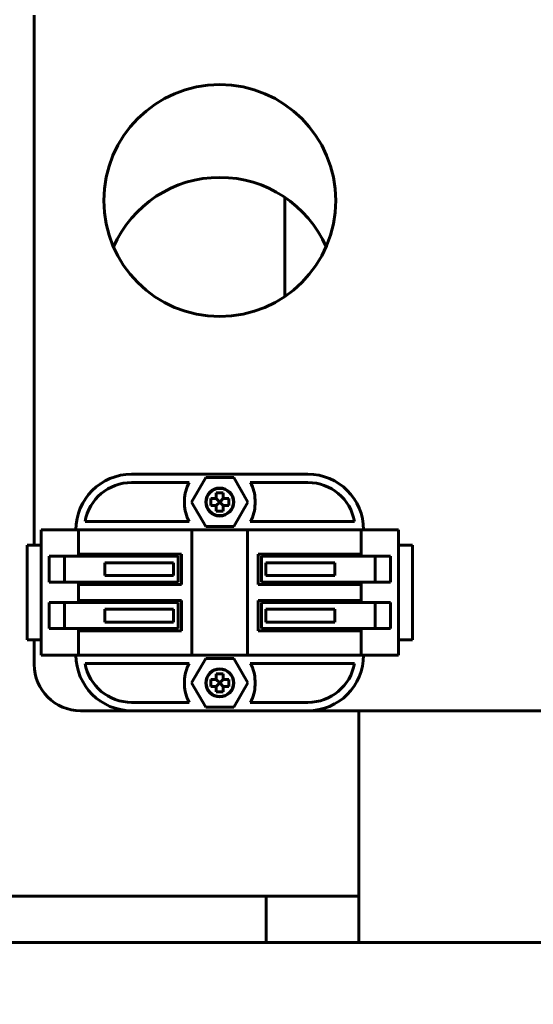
# Model space of a CAD drawing. Header units: millimetres. Extents: x 0 to 297, y 0 to 420.
# Tile 7 of 93: x 99 to 110, y 184 to 205. Entities that reach past the tile are written whole.
import ezdxf

# ---------------------------------------------------------------- set-up
doc = ezdxf.new("R2010")
doc.units = ezdxf.units.MM
doc.linetypes.add('K5LT_BASIC', pattern=[0])
doc.linetypes.add('K5LT_THIN', pattern=[0])
doc.layers.add('Системный слой', color=7, linetype='Continuous')
doc.styles.add('KDIMTEXTSTYLE', font='GOST_AU.SHX', dxfattribs={"width": 0.96, "oblique": 15, "height": 5})
doc.dimstyles.new('KDIMSTYLE (0.20)', dxfattribs={"dimtxt": 5, "dimasz": 1, "dimexe": 2, "dimexo": 0, "dimgap": 1, "dimtad": 1, "dimlfac": 5, "dimtxsty": 'KDIMTEXTSTYLE', "dimsah": 1, "dimcen": 0, "dimdle": 1, "dimadec": 0, "dimazin": 0, "dimtfac": 0.667, "dimtmove": 0, "dimatfit": 3, "dimfxl": 1, "dimtvp": 1, "dimtolj": 1, "dimtzin": 0, "dimarcsym": 0})

# ---------------------------------------------------------------- blocks, each defined once
blk = doc.blocks.new('U1')
at = {"layer": 'Системный слой', "color": 150, "linetype": 'K5LT_BASIC', "lineweight": 60, "true_color": 0x0080ff}
for p, q in [((99.475, 205.423), (99.475, 193.993)), ((99.475, 191.953), (99.475, 191.423))]:
    blk.add_line(p, q, dxfattribs=at)
blk = doc.blocks.new('U2')
at = {"layer": 'Системный слой', "color": 150, "linetype": 'K5LT_BASIC', "lineweight": 60, "true_color": 0x0080ff}
for p, q in [((100.475, 190.423), (101.575, 190.423)), ((105.375, 190.423), (110.475, 190.423))]:
    blk.add_line(p, q, dxfattribs=at)
blk = doc.blocks.new('U37')
at = {"layer": 'Системный слой', "color": 150, "linetype": 'K5LT_BASIC', "lineweight": 60, "true_color": 0x0080ff}
blk.add_line((106.475, 190.423), (106.475, 185.423), dxfattribs=at)
blk = doc.blocks.new('U57')
at = {"layer": 'Системный слой', "color": 150, "linetype": 'K5LT_BASIC', "lineweight": 60, "true_color": 0x0080ff}
for p, q in [((104.875, 217.023), (104.875, 206.423)), ((104.875, 201.494), (104.875, 199.352))]:
    blk.add_line(p, q, dxfattribs=at)
blk = doc.blocks.new('U65')
at = {"layer": 'Системный слой', "color": 150, "linetype": 'K5LT_BASIC', "lineweight": 60, "true_color": 0x0080ff}
blk.add_line((106.475, 186.423), (98.475, 186.423), dxfattribs=at)
blk = doc.blocks.new('U82')
at = {"layer": 'Системный слой', "color": 150, "linetype": 'K5LT_BASIC', "lineweight": 60, "true_color": 0x0080ff}
for p, q in [((100.429, 192.753), (100.429, 192.799)), ((100.429, 192.147), (100.429, 192.193))]:
    blk.add_line(p, q, dxfattribs=at)
blk = doc.blocks.new('U83')
at = {"layer": 'Системный слой', "color": 150, "linetype": 'K5LT_BASIC', "lineweight": 60, "true_color": 0x0080ff}
for p, q in [((100.429, 193.753), (100.429, 193.799)), ((100.429, 193.147), (100.429, 193.193))]:
    blk.add_line(p, q, dxfattribs=at)
blk = doc.blocks.new('U84')
at = {"layer": 'Системный слой', "color": 150, "linetype": 'K5LT_BASIC', "lineweight": 60, "true_color": 0x0080ff}
for p, q in [((106.521, 193.799), (106.521, 193.753)), ((106.521, 193.193), (106.521, 193.147))]:
    blk.add_line(p, q, dxfattribs=at)
blk = doc.blocks.new('U85')
at = {"layer": 'Системный слой', "color": 150, "linetype": 'K5LT_BASIC', "lineweight": 60, "true_color": 0x0080ff}
for p, q in [((106.521, 192.799), (106.521, 192.753)), ((106.521, 192.193), (106.521, 192.147))]:
    blk.add_line(p, q, dxfattribs=at)
blk = doc.blocks.new('KDIMARROW_01')
at = {"layer": 'Системный слой'}
blk.add_hatch(color=0, dxfattribs=at).paths.add_polyline_path([(0, 0), (-5, 0.658), (-4.5, 0), (-5, -0.658)])
at = {"layer": 'Системный слой', "color": 0, "linetype": 'K5LT_THIN', "lineweight": 18}
for p, q in [((-4.5, 0), (-5, 0.658)), ((-5, 0.658), (0, 0)), ((0, 0), (-5, -0.658)), ((-5, -0.658), (-4.5, 0)), ((0, 0), (-1, 0))]:
    blk.add_line(p, q, dxfattribs=at)

msp = doc.modelspace()

# ---------------------------------------------------------------- linework, layer by layer
at = {"layer": 'Системный слой', "color": 150, "linetype": 'K5LT_BASIC', "lineweight": 60, "true_color": 0x0080ff}
for p, q in [((101.5747, 195.5231), (105.3747, 195.5231)), ((101.5747, 195.3431), (102.8165, 195.3431)), ((103.1716, 195.4481), (102.8685, 194.9231)), ((103.7778, 195.4481), (103.1716, 195.4481)), ((104.0809, 194.9231), (103.7778, 195.4481)), ((104.1329, 195.3431), (105.3747, 195.3431)), ((103.3997, 195.1181), (103.5497, 195.1181)), ((103.3997, 194.9981), (103.3997, 195.1181)), ((103.5497, 195.1181), (103.5497, 194.9981)), ((102.7147, 194.8831), (102.7147, 194.9631)), ((102.8685, 194.9231), (103.1716, 194.3981)), ((103.2797, 194.9981), (103.3997, 194.9981)), ((103.2797, 194.8481), (103.2797, 194.9981)), ((103.3997, 194.9981), (103.4747, 194.9231)), ((103.3997, 194.8481), (103.4747, 194.9231)), ((103.5497, 194.9981), (103.4747, 194.9231)), ((103.4747, 194.9231), (103.5497, 194.8481)), ((103.5497, 194.9981), (103.6697, 194.9981)), ((103.6697, 194.9981), (103.6697, 194.8481)), ((103.7778, 194.3981), (104.0809, 194.9231)), ((104.2347, 194.9631), (104.2347, 194.8831)), ((103.3997, 194.8481), (103.2797, 194.8481)), ((103.3997, 194.7281), (103.3997, 194.8481)), ((103.5497, 194.7281), (103.3997, 194.7281)), ((103.6697, 194.8481), (103.5497, 194.8481)), ((103.5497, 194.8481), (103.5497, 194.7281)), ((102.8165, 194.5031), (100.5707, 194.5031)), ((106.3787, 194.5031), (104.1329, 194.5031)), ((99.6247, 191.6231), (99.6247, 194.3231)), ((99.7546, 194.3231), (99.6247, 194.3231)), ((100.2988, 194.3231), (99.7546, 194.3231)), ((100.2988, 194.3231), (100.4287, 194.3231)), ((100.4287, 193.7987), (100.4287, 194.3231)), ((100.5059, 194.3231), (100.4287, 194.3231)), ((100.9433, 194.3231), (100.5059, 194.3231)), ((101.0661, 194.3231), (100.9433, 194.3231)), ((102.8347, 194.3231), (101.0661, 194.3231)), ((102.8747, 194.3231), (102.8347, 194.3231)), ((102.8747, 191.6231), (102.8747, 194.3231)), ((102.8747, 194.3231), (102.8947, 194.3231)), ((104.0547, 194.3231), (102.8947, 194.3231)), ((103.1716, 194.3981), (103.7778, 194.3981)), ((104.0547, 194.3231), (104.0747, 194.3231)), ((104.1147, 194.3231), (104.0747, 194.3231)), ((104.0747, 194.3231), (104.0747, 191.6231)), ((105.8833, 194.3231), (104.1147, 194.3231)), ((106.0061, 194.3231), (105.8833, 194.3231)), ((106.4435, 194.3231), (106.0061, 194.3231)), ((106.5207, 194.3231), (106.4435, 194.3231)), ((106.5207, 194.3231), (106.5207, 193.7987)), ((106.5207, 194.3231), (106.6505, 194.3231)), ((107.1948, 194.3231), (106.6505, 194.3231)), ((107.3247, 194.3231), (107.1948, 194.3231)), ((107.3247, 194.3231), (107.3247, 191.6231)), ((99.3247, 193.9931), (99.3247, 193.0538)), ((99.6247, 193.9931), (99.3247, 193.9931)), ((107.6247, 193.9931), (107.3247, 193.9931)), ((107.6247, 193.0538), (107.6247, 193.9931)), ((99.8956, 193.7531), (99.7956, 193.7531)), ((99.7956, 193.1931), (99.7956, 193.7531)), ((100.0869, 193.7531), (99.8956, 193.7531)), ((100.1269, 193.7531), (100.0869, 193.7531)), ((100.1269, 193.7531), (100.1671, 193.7531)), ((100.1269, 193.7531), (100.1269, 193.1931)), ((100.5571, 193.7531), (100.1671, 193.7531)), ((100.4287, 193.7987), (100.5059, 193.7987)), ((100.5059, 193.7987), (100.9433, 193.7987)), ((100.5571, 193.7531), (100.6251, 193.7531)), ((100.9305, 193.7531), (100.6251, 193.7531)), ((100.965, 193.7531), (100.9305, 193.7531)), ((100.9433, 193.7987), (101.0661, 193.7987)), ((102.2747, 193.7531), (100.965, 193.7531)), ((101.0661, 193.7987), (102.6485, 193.7987)), ((102.5747, 193.7531), (102.2747, 193.7531)), ((102.5747, 193.7531), (102.5747, 193.1931)), ((102.6485, 193.7987), (102.6485, 193.1475)), ((104.3009, 193.7987), (105.8833, 193.7987)), ((104.3009, 193.1475), (104.3009, 193.7987)), ((104.6747, 193.7531), (104.3747, 193.7531)), ((104.3747, 193.1931), (104.3747, 193.7531)), ((105.9844, 193.7531), (104.6747, 193.7531)), ((105.8833, 193.7987), (106.0061, 193.7987)), ((106.0189, 193.7531), (105.9844, 193.7531)), ((106.0061, 193.7987), (106.4435, 193.7987)), ((106.3242, 193.7531), (106.0189, 193.7531)), ((106.3242, 193.7531), (106.3923, 193.7531)), ((106.7823, 193.7531), (106.3923, 193.7531)), ((106.4435, 193.7987), (106.5207, 193.7987)), ((106.7823, 193.7531), (106.8225, 193.7531)), ((106.8225, 193.1931), (106.8225, 193.7531)), ((106.8625, 193.7531), (106.8225, 193.7531)), ((107.0538, 193.7531), (106.8625, 193.7531)), ((107.1538, 193.7531), (107.0538, 193.7531)), ((107.1538, 193.7531), (107.1538, 193.1931)), ((100.9975, 193.335), (100.9975, 193.6113)), ((100.9975, 193.6113), (102.2747, 193.6113)), ((102.2747, 193.6113), (102.4791, 193.6113)), ((102.4791, 193.335), (102.4791, 193.6113)), ((104.4703, 193.6113), (104.4703, 193.335)), ((104.4703, 193.6113), (104.6747, 193.6113)), ((104.6747, 193.6113), (105.9519, 193.6113)), ((105.9519, 193.6113), (105.9519, 193.335)), ((102.2747, 193.335), (100.9975, 193.335)), ((102.4791, 193.335), (102.2747, 193.335)), ((104.6747, 193.335), (104.4703, 193.335)), ((105.9519, 193.335), (104.6747, 193.335)), ((99.3247, 193.0538), (99.3247, 192.8925)), ((99.7956, 193.1931), (99.8956, 193.1931)), ((99.8956, 193.1931), (100.0869, 193.1931)), ((100.0869, 193.1931), (100.1269, 193.1931)), ((100.1671, 193.1931), (100.1269, 193.1931)), ((100.1671, 193.1931), (100.5571, 193.1931)), ((100.5059, 193.1475), (100.4287, 193.1475)), ((100.4287, 192.7987), (100.4287, 193.1475)), ((100.9433, 193.1475), (100.5059, 193.1475)), ((100.6251, 193.1931), (100.5571, 193.1931)), ((100.6251, 193.1931), (100.9305, 193.1931)), ((100.965, 193.1931), (100.9305, 193.1931)), ((101.0661, 193.1475), (100.9433, 193.1475)), ((100.965, 193.1931), (102.2747, 193.1931)), ((102.6485, 193.1475), (101.0661, 193.1475)), ((102.2747, 193.1931), (102.5747, 193.1931)), ((105.8833, 193.1475), (104.3009, 193.1475)), ((104.3747, 193.1931), (104.6747, 193.1931)), ((104.6747, 193.1931), (105.9844, 193.1931)), ((106.0061, 193.1475), (105.8833, 193.1475)), ((105.9844, 193.1931), (106.0189, 193.1931)), ((106.4435, 193.1475), (106.0061, 193.1475)), ((106.3242, 193.1931), (106.0189, 193.1931)), ((106.3923, 193.1931), (106.3242, 193.1931)), ((106.3923, 193.1931), (106.7823, 193.1931)), ((106.5207, 193.1475), (106.4435, 193.1475)), ((106.5207, 193.1475), (106.5207, 192.7987)), ((106.8225, 193.1931), (106.7823, 193.1931)), ((106.8225, 193.1931), (106.8625, 193.1931)), ((106.8625, 193.1931), (107.0538, 193.1931)), ((107.0538, 193.1931), (107.1538, 193.1931)), ((107.6247, 193.0538), (107.6247, 192.8925)), ((99.3247, 192.8925), (99.3247, 191.9531)), ((100.4287, 192.7987), (100.5059, 192.7987)), ((100.5059, 192.7987), (100.9433, 192.7987)), ((100.9433, 192.7987), (101.0661, 192.7987)), ((101.0661, 192.7987), (102.6485, 192.7987)), ((102.6485, 192.7987), (102.6485, 192.1475)), ((104.3009, 192.7987), (105.8833, 192.7987)), ((104.3009, 192.1475), (104.3009, 192.7987)), ((105.8833, 192.7987), (106.0061, 192.7987)), ((106.0061, 192.7987), (106.4435, 192.7987)), ((106.4435, 192.7987), (106.5207, 192.7987)), ((107.6247, 191.9531), (107.6247, 192.8925)), ((99.8956, 192.7531), (99.7956, 192.7531)), ((99.7956, 192.1931), (99.7956, 192.7531)), ((100.0869, 192.7531), (99.8956, 192.7531)), ((100.1269, 192.7531), (100.0869, 192.7531)), ((100.1269, 192.7531), (100.1269, 192.1931)), ((100.1269, 192.7531), (100.1671, 192.7531)), ((100.5571, 192.7531), (100.1671, 192.7531)), ((100.5571, 192.7531), (100.6251, 192.7531)), ((100.9305, 192.7531), (100.6251, 192.7531)), ((100.965, 192.7531), (100.9305, 192.7531)), ((102.2747, 192.7531), (100.965, 192.7531)), ((100.9975, 192.6113), (102.2747, 192.6113)), ((100.9975, 192.335), (100.9975, 192.6113)), ((102.5747, 192.7531), (102.2747, 192.7531)), ((102.2747, 192.6113), (102.4791, 192.6113)), ((102.4791, 192.335), (102.4791, 192.6113)), ((102.5747, 192.7531), (102.5747, 192.1931)), ((104.3747, 192.1931), (104.3747, 192.7531)), ((104.6747, 192.7531), (104.3747, 192.7531)), ((104.4703, 192.6113), (104.4703, 192.335)), ((104.4703, 192.6113), (104.6747, 192.6113)), ((105.9844, 192.7531), (104.6747, 192.7531)), ((104.6747, 192.6113), (105.9519, 192.6113)), ((105.9519, 192.6113), (105.9519, 192.335)), ((106.0189, 192.7531), (105.9844, 192.7531)), ((106.3242, 192.7531), (106.0189, 192.7531)), ((106.3242, 192.7531), (106.3923, 192.7531)), ((106.7823, 192.7531), (106.3923, 192.7531)), ((106.7823, 192.7531), (106.8225, 192.7531)), ((106.8625, 192.7531), (106.8225, 192.7531)), ((106.8225, 192.1931), (106.8225, 192.7531)), ((107.0538, 192.7531), (106.8625, 192.7531)), ((107.1538, 192.7531), (107.0538, 192.7531)), ((107.1538, 192.7531), (107.1538, 192.1931)), ((99.7956, 192.1931), (99.8956, 192.1931)), ((99.8956, 192.1931), (100.0869, 192.1931)), ((100.0869, 192.1931), (100.1269, 192.1931)), ((100.1671, 192.1931), (100.1269, 192.1931)), ((100.1671, 192.1931), (100.5571, 192.1931)), ((100.4287, 191.6231), (100.4287, 192.1475)), ((100.5059, 192.1475), (100.4287, 192.1475)), ((100.9433, 192.1475), (100.5059, 192.1475)), ((100.6251, 192.1931), (100.5571, 192.1931)), ((100.6251, 192.1931), (100.9305, 192.1931)), ((100.965, 192.1931), (100.9305, 192.1931)), ((101.0661, 192.1475), (100.9433, 192.1475)), ((100.965, 192.1931), (102.2747, 192.1931)), ((102.2747, 192.335), (100.9975, 192.335)), ((102.6485, 192.1475), (101.0661, 192.1475)), ((102.4791, 192.335), (102.2747, 192.335)), ((102.2747, 192.1931), (102.5747, 192.1931)), ((105.8833, 192.1475), (104.3009, 192.1475)), ((104.3747, 192.1931), (104.6747, 192.1931)), ((104.6747, 192.335), (104.4703, 192.335)), ((105.9519, 192.335), (104.6747, 192.335)), ((104.6747, 192.1931), (105.9844, 192.1931)), ((106.0061, 192.1475), (105.8833, 192.1475)), ((105.9844, 192.1931), (106.0189, 192.1931)), ((106.4435, 192.1475), (106.0061, 192.1475)), ((106.3242, 192.1931), (106.0189, 192.1931)), ((106.3923, 192.1931), (106.3242, 192.1931)), ((106.3923, 192.1931), (106.7823, 192.1931)), ((106.5207, 192.1475), (106.4435, 192.1475)), ((106.5207, 192.1475), (106.5207, 191.6231)), ((106.8225, 192.1931), (106.7823, 192.1931)), ((106.8225, 192.1931), (106.8625, 192.1931)), ((106.8625, 192.1931), (107.0538, 192.1931)), ((107.0538, 192.1931), (107.1538, 192.1931)), ((99.6247, 191.9531), (99.3247, 191.9531)), ((107.6247, 191.9531), (107.3247, 191.9531)), ((99.6247, 191.6231), (99.7546, 191.6231)), ((100.2988, 191.6231), (99.7546, 191.6231)), ((100.4287, 191.6231), (100.2988, 191.6231)), ((100.4287, 191.6231), (100.5059, 191.6231)), ((100.9433, 191.6231), (100.5059, 191.6231)), ((100.9433, 191.6231), (101.0661, 191.6231)), ((102.8347, 191.6231), (101.0661, 191.6231)), ((102.8347, 191.6231), (102.8747, 191.6231)), ((103.1716, 191.5481), (102.8685, 191.0231)), ((102.8947, 191.6231), (102.8747, 191.6231)), ((104.0547, 191.6231), (102.8947, 191.6231)), ((103.7778, 191.5481), (103.1716, 191.5481)), ((104.0809, 191.0231), (103.7778, 191.5481)), ((104.0747, 191.6231), (104.0547, 191.6231)), ((104.0747, 191.6231), (104.1147, 191.6231)), ((105.8833, 191.6231), (104.1147, 191.6231)), ((105.8833, 191.6231), (106.0061, 191.6231)), ((106.4435, 191.6231), (106.0061, 191.6231)), ((106.4435, 191.6231), (106.5207, 191.6231)), ((106.6505, 191.6231), (106.5207, 191.6231)), ((107.1948, 191.6231), (106.6505, 191.6231)), ((107.3247, 191.6231), (107.1948, 191.6231)), ((100.5707, 191.4431), (102.8165, 191.4431)), ((104.1329, 191.4431), (106.3787, 191.4431)), ((103.2797, 191.0981), (103.3997, 191.0981)), ((103.2797, 190.9481), (103.2797, 191.0981)), ((103.3997, 191.2181), (103.5497, 191.2181)), ((103.3997, 191.0981), (103.3997, 191.2181)), ((103.3997, 191.0981), (103.4747, 191.0231)), ((103.5497, 191.0981), (103.4747, 191.0231)), ((103.5497, 191.2181), (103.5497, 191.0981)), ((103.5497, 191.0981), (103.6697, 191.0981)), ((103.6697, 191.0981), (103.6697, 190.9481)), ((102.7147, 190.9831), (102.7147, 191.0631)), ((102.8685, 191.0231), (103.1716, 190.4981)), ((103.3997, 190.9481), (103.2797, 190.9481)), ((103.3997, 190.9481), (103.4747, 191.0231)), ((103.3997, 190.8281), (103.3997, 190.9481)), ((103.4747, 191.0231), (103.5497, 190.9481)), ((103.6697, 190.9481), (103.5497, 190.9481)), ((103.5497, 190.9481), (103.5497, 190.8281)), ((103.7778, 190.4981), (104.0809, 191.0231)), ((104.2347, 191.0631), (104.2347, 190.9831)), ((103.5497, 190.8281), (103.3997, 190.8281)), ((102.8165, 190.6031), (101.5747, 190.6031)), ((103.1716, 190.4981), (103.7778, 190.4981)), ((105.3747, 190.6031), (104.1329, 190.6031)), ((105.3747, 190.4231), (101.5747, 190.4231)), ((98.4747, 186.4231), (104.4747, 186.4231)), ((104.4747, 186.4231), (104.4747, 185.8231)), ((104.4747, 185.4231), (104.4747, 185.8231)), ((96.9747, 185.4231), (104.9747, 185.4231)), ((104.9747, 185.4231), (125.9747, 185.4231))]:
    msp.add_line(p, q, dxfattribs=at)
for centre, radius in [((103.4747, 201.4231), 2.5), ((103.4747, 194.9231), 0.3017), ((103.4747, 194.9231), 0.2939), ((103.4747, 191.0231), 0.3017), ((103.4747, 191.0231), 0.2939)]:
    msp.add_circle(centre, radius, dxfattribs=at)
for centre, radius, start, end in [((103.4747, 199.4231), 2.5, 23.57818, 156.42182), ((101.5747, 194.3231), 1.2, 90, 180), ((101.5747, 194.3231), 1.02, 90, 169.83575), ((103.4747, 194.9631), 0.76, 150, 180), ((103.4747, 194.9631), 0.76, 0, 30), ((105.3747, 194.3231), 1.2, 0, 90), ((105.3747, 194.3231), 1.02, 10.16425, 90), ((103.4747, 194.8831), 0.76, 180, 210), ((103.4747, 194.8831), 0.76, 330, 0), ((101.5747, 191.6231), 1.2, 180, 270), ((105.3747, 191.6231), 1.2, 270, 0), ((100.4747, 191.4231), 1, 180, 270), ((101.5747, 191.6231), 1.02, 190.16425, 270), ((103.4747, 191.0631), 0.76, 150, 180), ((103.4747, 191.0631), 0.76, 0, 30), ((105.3747, 191.6231), 1.02, 270, 349.83575), ((103.4747, 190.9831), 0.76, 180, 210), ((103.4747, 190.9831), 0.76, 330, 0)]:
    msp.add_arc(centre, radius, start, end, dxfattribs=at)

# ---------------------------------------------------------------- block references
at = {"layer": 'Системный слой'}
for name in ['U57', 'U1', 'U83', 'U84', 'U82', 'U85', 'U2', 'U37', 'U65']:
    msp.add_blockref(name, (0, 0), dxfattribs=at)

# ---------------------------------------------------------------- dimensions: what is measured, and where the dimension line sits
at = {"layer": 'Системный слой', "color": 7}
msp.add_linear_dim(base=(96.9747, 236.4231), p1=(219.7231, 185.1624), p2=(96.9747, 185.4231), location=(158.3489, 236.4231), text='\\H5.0;\\W0.965;\\Q15;\\H5.0;\\W0.965;\\Q15;\\Q15;Ш', dimstyle='KDIMSTYLE (0.20)', override={"dimexo": 0, "dimblk1": 'KDIMARROW_01', "dimblk2": 'KDIMARROW_01', "dimse1": 0, "dimse2": 0, "dimclrt": 7, "dimtolj": 1}, dxfattribs=at).render()
msp.add_linear_dim(base=(86.9747, 88.4231), p1=(98.4747, 226.4231), p2=(108.4747, 88.4231), angle=90, location=(86.9747, 157.4231), text='\\H5.0;\\W0.965;\\Q15;\\H5.0;\\W0.965;\\Q15;\\Q15;В', dimstyle='KDIMSTYLE (0.20)', override={"dimexo": 0, "dimblk1": 'KDIMARROW_01', "dimblk2": 'KDIMARROW_01', "dimse1": 0, "dimse2": 0, "dimclrt": 7, "dimtolj": 1}, dxfattribs=at).render()

doc.saveas('drawing.dxf')
